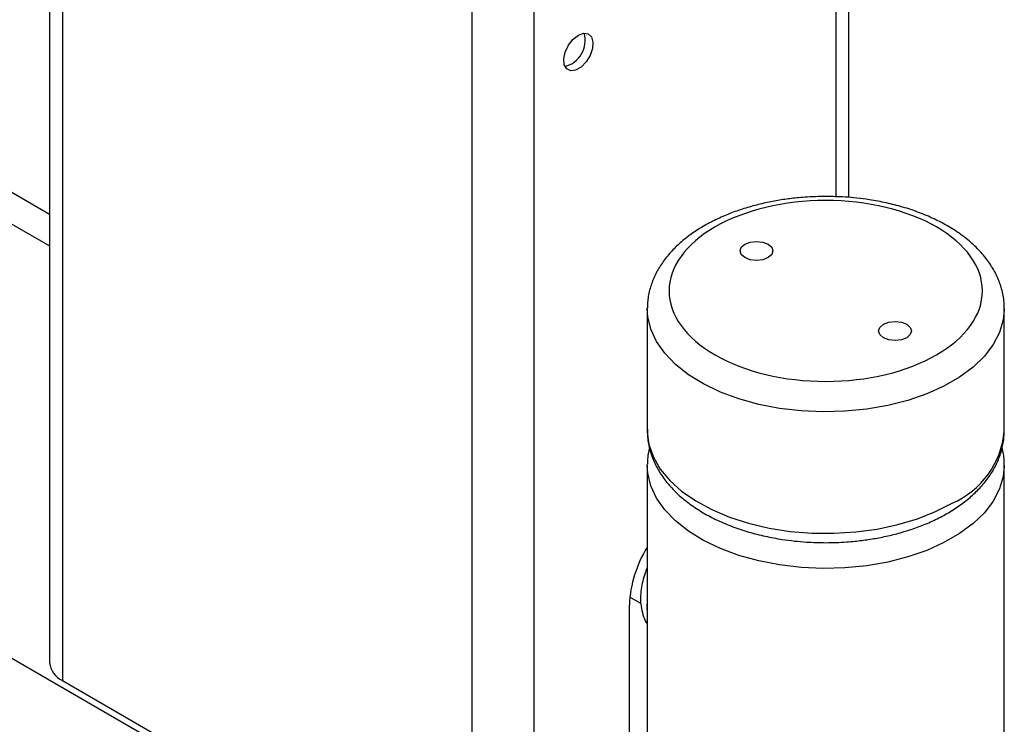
# Model space of a CAD drawing. Header units: inches. Extents: x 8.5 to 24.8, y 4.7 to 19.4.
# Tile 10 of 12: x 22.4 to 23.8, y 17.5 to 18.5. Entities that reach past the tile are written whole.
import ezdxf

# ---------------------------------------------------------------- set-up
doc = ezdxf.new("R2010")
doc.units = ezdxf.units.IN
doc.header["$MEASUREMENT"] = 0

msp = doc.modelspace()

# ---------------------------------------------------------------- linework, layer by layer
at = {"color": 7, "linetype": 'Continuous', "lineweight": 25}
for p, q in [((22.4316, 19.0745), (22.4316, 17.5633)), ((22.4499, 19.0543), (22.4499, 17.5378)), ((23.573, 18.2276), (23.573, 18.9845)), ((23.0354, 17.1998), (23.0354, 18.7163)), ((21.9438, 18.44), (22.4316, 18.1584)), ((22.4316, 18.2033), (22.0884, 18.4014)), ((23.0767, 17.1655), (21.4063, 18.1297)), ((23.2853, 18.0686), (23.2853, 18.0698)), ((23.2853, 18.0686), (23.2853, 17.895)), ((23.7953, 17.895), (23.7953, 18.0686)), ((23.7953, 18.0686), (23.7953, 18.0673)), ((23.2853, 17.8962), (23.2853, 17.895)), ((23.7953, 17.8938), (23.7953, 17.895)), ((23.2853, 17.845), (23.2853, 17.8464)), ((23.2853, 17.845), (23.2853, 17.2694)), ((23.7953, 17.2694), (23.7953, 17.845)), ((23.7953, 17.845), (23.7953, 17.8437)), ((23.2762, 17.6477), (23.2603, 17.6569)), ((23.2597, 17.3147), (23.2597, 17.6457)), ((22.4499, 17.5378), (23.0354, 17.1998))]:
    msp.add_line(p, q, dxfattribs=at)
at = {"color": 8, "linetype": 'Continuous', "lineweight": 25}
for p, q in [((23.5547, 18.9651), (23.5547, 18.2285)), ((23.1238, 17.233), (23.1238, 18.7163))]:
    msp.add_line(p, q, dxfattribs=at)
at = {"color": 7, "linetype": 'Continuous', "lineweight": 25, "flags": 128}
for points in [[(23.1869, 18.4594), (23.1944, 18.4621), (23.2009, 18.4612), (23.2056, 18.4568), (23.2077, 18.4495), (23.207, 18.4403), (23.2035, 18.4304), (23.1979, 18.4211), (23.1907, 18.4138), (23.183, 18.4094), (23.1759, 18.4084), (23.1702, 18.4111), (23.1668, 18.4171), (23.1661, 18.4255), (23.1682, 18.4352), (23.1728, 18.445), (23.1793, 18.4534), (23.1869, 18.4594)], [(23.4579, 18.1416), (23.4503, 18.1387), (23.4413, 18.1377), (23.4323, 18.1387), (23.4247, 18.1416), (23.4196, 18.146), (23.4178, 18.1512), (23.4196, 18.1564), (23.4247, 18.1608), (23.4323, 18.1638), (23.4413, 18.1648), (23.4503, 18.1638), (23.4579, 18.1608), (23.463, 18.1564), (23.4648, 18.1512), (23.463, 18.146), (23.4579, 18.1416)], [(23.6559, 18.0273), (23.6483, 18.0244), (23.6393, 18.0234), (23.6303, 18.0244), (23.6226, 18.0273), (23.6176, 18.0317), (23.6158, 18.0369), (23.6176, 18.0421), (23.6226, 18.0465), (23.6303, 18.0495), (23.6393, 18.0505), (23.6483, 18.0495), (23.6559, 18.0465), (23.661, 18.0421), (23.6628, 18.0369), (23.661, 18.0317), (23.6559, 18.0273)], [(23.2853, 17.6515), (23.2848, 17.6424), (23.2853, 17.6338)]]:
    msp.add_lwpolyline(points, dxfattribs=at)
at = {"color": 8, "linetype": 'Continuous', "lineweight": 25, "flags": 128}
for points in [[(23.7953, 18.0673), (23.7938, 18.0527), (23.7885, 18.0348), (23.7794, 18.0175), (23.7668, 18.0009), (23.7506, 17.9854), (23.7313, 17.9711), (23.7091, 17.9582), (23.6844, 17.9471), (23.6574, 17.9378), (23.6287, 17.9305), (23.5987, 17.9253), (23.5677, 17.9222), (23.5363, 17.9214), (23.505, 17.9228), (23.4743, 17.9264), (23.4445, 17.9321), (23.4162, 17.9399), (23.3898, 17.9497), (23.3656, 17.9613), (23.3441, 17.9745), (23.3256, 17.9891), (23.3103, 18.005), (23.2985, 18.0218), (23.2904, 18.0393), (23.286, 18.0572), (23.2853, 18.0686)], [(23.2853, 17.895), (23.2853, 17.8928), (23.2877, 17.8747), (23.294, 17.8569), (23.3039, 17.8398), (23.3175, 17.8234), (23.3344, 17.8081), (23.3545, 17.7942), (23.3774, 17.7818), (23.4027, 17.7711), (23.4301, 17.7623), (23.4592, 17.7555), (23.4896, 17.7508), (23.5207, 17.7483), (23.552, 17.748), (23.5833, 17.7499), (23.6138, 17.7541), (23.6433, 17.7604), (23.6712, 17.7687), (23.6971, 17.7789), (23.7206, 17.7909)], [(23.7953, 17.8437), (23.7938, 17.8292), (23.7885, 17.8113), (23.7794, 17.794), (23.7668, 17.7774), (23.7506, 17.7618), (23.7313, 17.7475), (23.7091, 17.7347), (23.6844, 17.7236), (23.6574, 17.7143), (23.6287, 17.707), (23.5987, 17.7017), (23.5677, 17.6987), (23.5363, 17.6978), (23.505, 17.6992), (23.4743, 17.7028), (23.4445, 17.7086), (23.4162, 17.7164), (23.3898, 17.7262), (23.3656, 17.7378), (23.3441, 17.751), (23.3256, 17.7656), (23.3103, 17.7814), (23.2985, 17.7982), (23.2904, 17.8157), (23.286, 17.8337), (23.2853, 17.845)]]:
    msp.add_lwpolyline(points, dxfattribs=at)
at = {"color": 7, "linetype": 'Continuous', "lineweight": 25}
for centre, radius, start, end in [((23.1586, 18.4516), 0.038, 283.8753, 16.1301), ((23.4264, 17.639), 0.1668, 147.7681, 177.6887), ((22.4629, 17.5664), 0.0314, 185.6948, 245.6253)]:
    msp.add_arc(centre, radius, start, end, dxfattribs=at)
at = {"color": 8, "linetype": 'Continuous', "lineweight": 25}
msp.add_arc((23.6721, 17.9047), 0.1236, 293.0857, 354.9539, dxfattribs=at)
at = {"color": 7, "linetype": 'Continuous', "lineweight": 25}
for points, knots in [([(23.5403, 18.229), (23.5304, 18.2288), (23.5165, 18.2285), (23.4961, 18.2267), (23.4789, 18.2246), (23.4588, 18.221), (23.4384, 18.2162), (23.4179, 18.2101), (23.3978, 18.2026), (23.3786, 18.1938), (23.3604, 18.1837), (23.3436, 18.1723), (23.3284, 18.1596), (23.3151, 18.1458), (23.3039, 18.1307), (23.2951, 18.1147), (23.2889, 18.0976), (23.2856, 18.0826), (23.2857, 18.0734), (23.2857, 18.0701)], [0, 0, 0, 0, 0.076508, 0.107671, 0.159202, 0.212426, 0.269237, 0.3282, 0.388766, 0.450518, 0.513184, 0.576578, 0.640508, 0.704798, 0.769301, 0.833954, 0.898902, 0.964614, 1, 1, 1, 1]), ([(23.7949, 18.067), (23.795, 18.0699), (23.7954, 18.0792), (23.7925, 18.0945), (23.7865, 18.1124), (23.7776, 18.1293), (23.7658, 18.1453), (23.7514, 18.1603), (23.7347, 18.1741), (23.7158, 18.1864), (23.6953, 18.1972), (23.6733, 18.2064), (23.6505, 18.214), (23.6269, 18.22), (23.605, 18.2241), (23.5851, 18.2267), (23.5644, 18.2285), (23.5495, 18.2288), (23.5403, 18.229)], [0, 0, 0, 0, 0.031512, 0.100832, 0.166267, 0.232951, 0.300897, 0.369735, 0.438919, 0.507966, 0.576455, 0.644104, 0.710496, 0.774613, 0.839401, 0.886, 0.929651, 1, 1, 1, 1]), ([(23.3821, 18.1854), (23.424, 18.2096), (23.4809, 18.2232), (23.5996, 18.2232), (23.6565, 18.2096), (23.7404, 18.1612), (23.764, 18.1283), (23.764, 18.0598), (23.7404, 18.027), (23.6565, 17.9785), (23.5996, 17.9649), (23.4809, 17.9649), (23.424, 17.9785), (23.3401, 18.027), (23.3165, 18.0598), (23.3165, 18.1283), (23.3401, 18.1612), (23.3821, 18.1854)], [0, 0, 0, 0, 0.125, 0.125, 0.25, 0.25, 0.375, 0.375, 0.5, 0.5, 0.625, 0.625, 0.75, 0.75, 0.875, 0.875, 1, 1, 1, 1]), ([(23.2857, 17.8965), (23.2856, 17.8936), (23.2852, 17.8843), (23.288, 17.8691), (23.294, 17.8512), (23.303, 17.8343), (23.3147, 17.8182), (23.3291, 17.8033), (23.3459, 17.7895), (23.3647, 17.7772), (23.3853, 17.7664), (23.4072, 17.7572), (23.43, 17.7496), (23.4536, 17.7436), (23.4756, 17.7395), (23.4954, 17.7369), (23.5162, 17.7351), (23.5311, 17.7348), (23.5403, 17.7346)], [0, 0, 0, 0, 0.031239, 0.100578, 0.166032, 0.232735, 0.3007, 0.369557, 0.438761, 0.507828, 0.576335, 0.644003, 0.710414, 0.774549, 0.839356, 0.885968, 0.929632, 1, 1, 1, 1]), ([(23.5403, 17.7346), (23.5502, 17.7348), (23.5641, 17.7351), (23.5844, 17.7369), (23.6016, 17.739), (23.6217, 17.7426), (23.6421, 17.7473), (23.6626, 17.7535), (23.6827, 17.7609), (23.702, 17.7698), (23.7202, 17.7799), (23.7369, 17.7913), (23.7521, 17.804), (23.7654, 17.8178), (23.7766, 17.8328), (23.7855, 17.8489), (23.7916, 17.866), (23.7949, 17.881), (23.7949, 17.8903), (23.7949, 17.8935)], [0, 0, 0, 0, 0.076495, 0.107653, 0.159175, 0.212389, 0.26919, 0.328143, 0.388698, 0.450439, 0.513094, 0.576477, 0.640396, 0.704675, 0.769167, 0.833809, 0.898745, 0.964446, 1, 1, 1, 1]), ([(23.2884, 17.8695), (23.2874, 17.8652), (23.2855, 17.8577), (23.2856, 17.85), (23.2857, 17.8467)], [0, 0, 0, 0, 0.576185, 1, 1, 1, 1]), ([(23.7949, 17.8433), (23.795, 17.8462), (23.7954, 17.8553), (23.7935, 17.8643), (23.7921, 17.8705)], [0, 0, 0, 0, 0.315609, 1, 1, 1, 1]), ([(23.2853, 17.699), (23.2851, 17.6986), (23.2838, 17.696), (23.2816, 17.6895), (23.2785, 17.6797), (23.2763, 17.6679), (23.2754, 17.6559), (23.2761, 17.6436), (23.2789, 17.6316), (23.282, 17.6231), (23.2848, 17.6192), (23.2853, 17.6185)], [0, 0, 0, 0, 0.01581, 0.096139, 0.228976, 0.365113, 0.510356, 0.661352, 0.815686, 0.971166, 1, 1, 1, 1])]:
    msp.add_open_spline(points, degree=3, knots=knots, dxfattribs=at)

doc.saveas('drawing.dxf')
